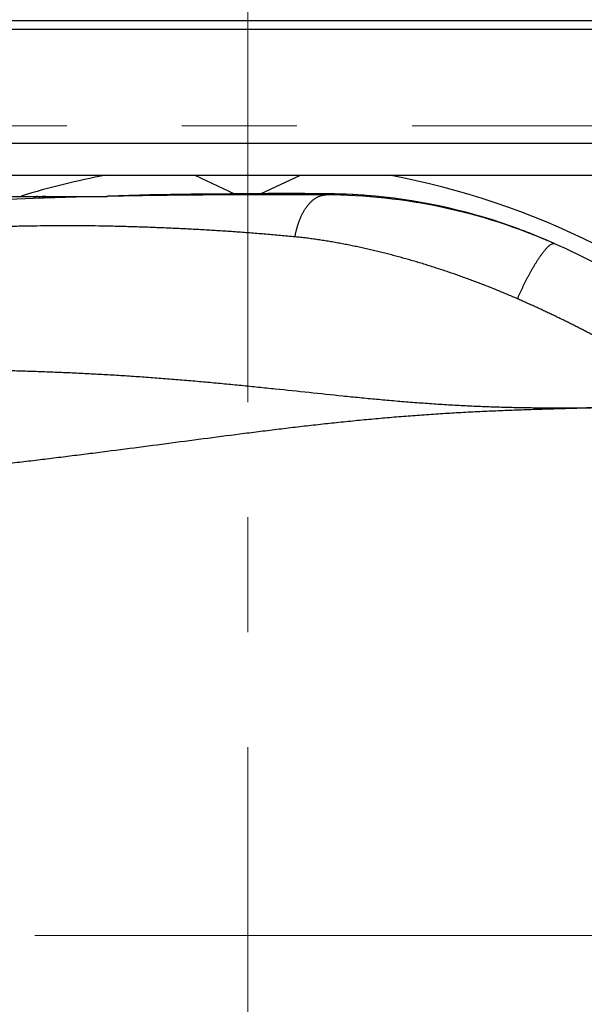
# Model space of a CAD drawing. Header units: millimetres. Extents: x 0 to 594, y 0 to 420.
# Tile 102 of 112: x 294 to 302, y 337 to 351. Entities that reach past the tile are written whole.
import ezdxf

# ---------------------------------------------------------------- set-up
doc = ezdxf.new("R2010")
doc.units = ezdxf.units.MM
doc.header["$LTSCALE"] = 0.257233
doc.linetypes.add('CENTER', pattern=[50.8, 31.75, -6.35, 6.35, -6.35])
doc.layers.add('NoLayerName_001', color=7, linetype='Continuous')

# ---------------------------------------------------------------- blocks, each defined once
blk = doc.blocks.new('DIM_0002')
at = {"color": 3, "linetype": 'Continuous', "lineweight": 13}
blk.add_arc((43.724, 43.208), 43.208, 180, 90, dxfattribs=at)

msp = doc.modelspace()

# ---------------------------------------------------------------- linework, layer by layer
at = {"layer": 'NoLayerName_001', "color": 2, "linetype": 'CENTER', "lineweight": 13}
for p, q in [((296.9236, 353.5915), (296.9236, 322.1059)), ((246.9865, 349.3487), (406.7681, 349.3487)), ((254.6985, 337.8487), (313.5125, 337.8487))]:
    msp.add_line(p, q, dxfattribs=at)
at = {"layer": 'NoLayerName_001', "color": 7, "linetype": 'Continuous', "lineweight": 25}
msp.add_line((285.9236, 350.8487), (307.9236, 350.8487), dxfattribs=at)
at = {"layer": 'NoLayerName_001', "color": 3, "linetype": 'Continuous', "lineweight": 25}
for p, q in [((286.0486, 350.7237), (307.7986, 350.7237)), ((301.8804, 349.0987), (291.9667, 349.0971)), ((291.9667, 348.6487), (301.8804, 348.6487)), ((296.1736, 348.6487), (296.7369, 348.386)), ((297.1127, 348.3872), (297.6736, 348.6487)), ((298.0349, 348.3693), (298.04, 348.3856)), ((298.4168, 348.3743), (298.0398, 348.3858)), ((298.0707, 348.3854), (298.0402, 348.3856)), ((298.7374, 348.3504), (298.4168, 348.3743)), ((290.9944, 348.3487), (294.9268, 348.3487)), ((294.9236, 348.3487), (294.6378, 348.3419)), ((294.9231, 348.3487), (294.936, 348.3492)), ((301.0745, 347.7649), (301.0509, 347.7748)), ((301.0819, 347.7619), (301.0745, 347.7649)), ((301.2783, 347.6772), (301.2059, 347.7089))]:
    msp.add_line(p, q, dxfattribs=at)
for points in [[(298.0397, 348.3857), (297.7347, 348.3874), (297.2148, 348.3885), (296.6749, 348.3865), (296.1153, 348.3802), (295.5363, 348.3682), (294.936, 348.3492)], [(294.6378, 348.3419), (293.8846, 348.3197), (292.6845, 348.2717), (291.3808, 348.2041), (289.9628, 348.1152), (288.4497, 348.0069), (286.8412, 347.8821), (286.4236, 347.8487)], [(301.2059, 347.709), (301.1322, 347.7407), (301.0745, 347.765)]]:
    msp.add_lwpolyline(points, dxfattribs=at)
for centre, radius, start, end in [((296.9236, 337.8487), 10.9856, 100.54781, 107.00877), ((296.9236, 337.8487), 10.9856, 47.14768, 79.45219), ((298.0036, 340.2782), 8.0913, 66.12613, 89.77804), ((297.9873, 340.421), 7.9648, 84.5967, 89.40067), ((294.0236, 348.2487), 0.1, 90, 132.77971), ((297.9825, 340.3808), 8.0054, 69.64678, 84.58901), ((297.972, 340.3485), 8.0393, 67.82827, 69.65686), ((297.969, 340.3411), 8.0472, 67.48198, 67.82843), ((296.9236, 337.8487), 10.75, 59.04547, 67.24319)]:
    msp.add_arc(centre, radius, start, end, dxfattribs=at)
for points, knots in [([(298.0349, 348.3693), (297.8794, 348.3698), (297.6201, 348.3709), (297.2571, 348.3713), (296.9459, 348.3711), (296.6348, 348.3702), (296.3236, 348.3684), (296.0125, 348.3659), (295.7013, 348.3623), (295.4421, 348.3585), (295.2346, 348.355), (295.0791, 348.352), (294.9754, 348.3498), (294.9236, 348.3487)], [0, 0, 0, 0, 0.4667209, 0.7778703, 1.0890246, 1.400182, 1.7113402, 2.0224972, 2.333652, 2.6448039, 2.800379, 2.9559534, 3.1115275, 3.1115275, 3.1115275, 3.1115275]), ([(297.5947, 347.7733), (297.5959, 347.7798), (297.5983, 347.7929), (297.6022, 347.8124), (297.6063, 347.8318), (297.6108, 347.8512), (297.6155, 347.8705), (297.6206, 347.8898), (297.6259, 347.9089), (297.6315, 347.928), (297.6374, 347.947), (297.6437, 347.966), (297.6502, 347.9848), (297.6572, 348.0035), (297.6644, 348.022), (297.672, 348.0405), (297.6799, 348.0588), (297.6883, 348.077), (297.697, 348.0949), (297.7061, 348.1126), (297.7156, 348.1301), (297.7256, 348.1474), (297.736, 348.1643), (297.7469, 348.181), (297.7583, 348.1973), (297.7701, 348.2133), (297.7825, 348.2289), (297.7954, 348.244), (297.8088, 348.2587), (297.8228, 348.2728), (297.8375, 348.2863), (297.8527, 348.2992), (297.8685, 348.3113), (297.885, 348.3225), (297.9021, 348.3327), (297.9197, 348.3419), (297.938, 348.35), (297.9567, 348.3568), (297.9759, 348.3624), (297.989, 348.3647), (297.9955, 348.366)], [0, 0, 0, 0, 0.01987352, 0.03975317, 0.05963776, 0.07952642, 0.0994186, 0.11931413, 0.1392132, 0.15911636, 0.17902457, 0.19893919, 0.21886198, 0.23879514, 0.25874117, 0.27869811, 0.2986587, 0.31861657, 0.33856671, 0.35850558, 0.37843124, 0.39834341, 0.4182436, 0.43813522, 0.4580237, 0.47791605, 0.49781171, 0.51770534, 0.53759659, 0.55749102, 0.57739715, 0.59730711, 0.61721234, 0.63711479, 0.65702659, 0.67694655, 0.69686529, 0.71678794, 0.73673276, 0.75668841, 0.75668841, 0.75668841, 0.75668841]), ([(297.9955, 348.366), (298.0021, 348.3668), (298.0152, 348.369), (298.0286, 348.3691), (298.0352, 348.3694)], [0, 0, 0, 0, 0.019935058, 0.039826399, 0.039826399, 0.039826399, 0.039826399]), ([(293.9394, 348.3487), (293.9384, 348.3487), (293.9364, 348.3486), (293.9334, 348.3484), (293.9304, 348.3479), (293.9274, 348.3473), (293.9245, 348.3465), (293.9216, 348.3456), (293.9188, 348.3445), (293.916, 348.3432), (293.9133, 348.3419), (293.9106, 348.3404), (293.9081, 348.3387), (293.9056, 348.337), (293.9032, 348.3352), (293.9009, 348.3332), (293.8987, 348.3312), (293.8965, 348.3291), (293.8945, 348.3269), (293.8925, 348.3246), (293.8906, 348.3223), (293.8894, 348.3206), (293.8888, 348.3198)], [0, 0, 0, 0, 0.002997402, 0.00600311, 0.009018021, 0.012041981, 0.015073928, 0.018112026, 0.021153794, 0.024196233, 0.027235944, 0.030269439, 0.033296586, 0.036319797, 0.039340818, 0.042360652, 0.04537962, 0.048397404, 0.051413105, 0.054425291, 0.057432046, 0.06043102, 0.06043102, 0.06043102, 0.06043102]), ([(294.0516, 348.3487), (294.0507, 348.3487), (294.0489, 348.3487), (294.0461, 348.3484), (294.0434, 348.348), (294.0406, 348.3475), (294.0379, 348.3468), (294.0352, 348.346), (294.0326, 348.3451), (294.03, 348.344), (294.0275, 348.3429), (294.025, 348.3416), (294.0226, 348.3402), (294.0202, 348.3387), (294.018, 348.3371), (294.0158, 348.3354), (294.0136, 348.3336), (294.0115, 348.3318), (294.0096, 348.3298), (294.0076, 348.3278), (294.0058, 348.3258), (294.0046, 348.3244), (294.004, 348.3237)], [0, 0, 0, 0, 0.00276033, 0.005527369, 0.008301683, 0.011083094, 0.013870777, 0.016663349, 0.019458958, 0.022255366, 0.025050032, 0.027840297, 0.030625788, 0.033408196, 0.036188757, 0.038968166, 0.041746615, 0.044523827, 0.047299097, 0.050071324, 0.05283905, 0.055600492, 0.055600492, 0.055600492, 0.055600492]), ([(297.5947, 347.7733), (297.5261, 347.7797), (297.3889, 347.7928), (297.1829, 347.8105), (296.9768, 347.827), (296.7706, 347.8422), (296.5643, 347.8562), (296.3579, 347.8689), (296.1515, 347.8805), (295.945, 347.8908), (295.7385, 347.9), (295.5319, 347.9081), (295.3252, 347.9151), (295.1186, 347.9209), (294.9119, 347.9255), (294.7051, 347.9288), (294.4984, 347.9305), (294.2917, 347.9308), (294.0849, 347.9296), (293.8782, 347.9272), (293.6715, 347.9237), (293.4648, 347.919), (293.2581, 347.9134), (293.0515, 347.9068), (292.8448, 347.8993), (292.6383, 347.8909), (292.4317, 347.8817), (292.2252, 347.8718), (292.0187, 347.8612), (291.8123, 347.8499), (291.6059, 347.838), (291.3995, 347.8255), (291.1932, 347.8125), (290.9869, 347.799), (290.7806, 347.785), (290.5744, 347.7705), (290.2994, 347.7508), (289.9558, 347.7252), (289.4748, 347.6879), (288.5131, 347.6107), (287.6889, 347.5426), (287.0708, 347.4921)], [0, 0, 0, 0, 0.2067471, 0.4135001, 0.6202575, 0.827017, 1.0337757, 1.2405299, 1.447278, 1.6540225, 1.8607665, 2.0675117, 2.2742584, 2.4810066, 2.6877547, 2.894501, 3.1012462, 3.3079928, 3.5147411, 3.7214892, 3.9282356, 4.1349815, 4.3417271, 4.5484724, 4.7552181, 4.9619641, 5.1687101, 5.3754566, 5.5822042, 5.7889528, 5.9957021, 6.2024511, 6.409199, 6.6159454, 6.822691, 7.0294363, 7.2361816, 7.6496717, 8.0631606, 8.6833935, 10.5440917, 10.5440917, 10.5440917, 10.5440917]), ([(297.7582, 347.7553), (297.731, 347.7585), (297.6765, 347.7652), (297.6219, 347.7705), (297.5947, 347.7733)], [0, 0, 0, 0, 0.08225436, 0.16450263, 0.16450263, 0.16450263, 0.16450263]), ([(300.7523, 346.8935), (300.7272, 346.9044), (300.677, 346.9264), (300.6013, 346.9586), (300.5254, 346.9904), (300.4493, 347.0216), (300.373, 347.0523), (300.2965, 347.0825), (300.2198, 347.1122), (300.1428, 347.1414), (300.0657, 347.1701), (299.9884, 347.1983), (299.9109, 347.2259), (299.8333, 347.253), (299.7554, 347.2797), (299.6774, 347.3057), (299.5992, 347.3313), (299.5208, 347.3563), (299.4423, 347.3808), (299.3636, 347.4048), (299.2847, 347.4282), (299.2057, 347.451), (299.1265, 347.4733), (299.0472, 347.4951), (298.9677, 347.5162), (298.8881, 347.5368), (298.8083, 347.5567), (298.7284, 347.5761), (298.6483, 347.5948), (298.568, 347.6129), (298.4876, 347.6304), (298.4071, 347.6472), (298.3265, 347.6633), (298.2457, 347.6788), (298.1648, 347.6936), (298.0837, 347.7076), (298.0025, 347.7208), (297.9212, 347.7332), (297.8398, 347.7449), (297.7854, 347.7517), (297.7582, 347.7553)], [0, 0, 0, 0, 0.0822489, 0.1645022, 0.2467595, 0.3290206, 0.411285, 0.4935522, 0.5758216, 0.6580927, 0.7403648, 0.8226373, 0.9049095, 0.9871807, 1.0694506, 1.1517187, 1.233985, 1.3162491, 1.3985111, 1.4807709, 1.5630287, 1.6452845, 1.7275388, 1.8097916, 1.8920431, 1.9742937, 2.0565437, 2.1387941, 2.2210455, 2.3032973, 2.3855491, 2.4678008, 2.5500521, 2.6323032, 2.7145542, 2.7968064, 2.8790619, 2.961323, 3.0435865, 3.125847, 3.125847, 3.125847, 3.125847]), ([(301.1568, 347.6022), (301.1615, 347.6073), (301.1708, 347.6177), (301.1856, 347.6326), (301.2011, 347.6469), (301.2177, 347.6599), (301.2352, 347.6722), (301.2489, 347.6761), (301.2554, 347.6785)], [0, 0, 0, 0, 0.0209309, 0.04186208, 0.06287663, 0.0841023, 0.1053647, 0.12628148, 0.12628148, 0.12628148, 0.12628148]), ([(301.2554, 347.6785), (301.2558, 347.6786), (301.2565, 347.6788), (301.2577, 347.679), (301.2588, 347.6792), (301.26, 347.6794), (301.2612, 347.6795), (301.2623, 347.6796), (301.2635, 347.6797), (301.2647, 347.6797), (301.2659, 347.6797), (301.2671, 347.6797), (301.2683, 347.6796), (301.2695, 347.6795), (301.2707, 347.6793), (301.2718, 347.6791), (301.273, 347.6789), (301.2741, 347.6786), (301.2753, 347.6783), (301.2764, 347.6779), (301.2775, 347.6775), (301.2782, 347.6772), (301.2786, 347.6771)], [0, 0, 0, 0, 0.001173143, 0.002345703, 0.003518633, 0.004693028, 0.005870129, 0.007051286, 0.008236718, 0.009425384, 0.010616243, 0.011808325, 0.013000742, 0.014192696, 0.015383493, 0.016572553, 0.017759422, 0.018943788, 0.02012549, 0.021304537, 0.022481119, 0.023655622, 0.023655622, 0.023655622, 0.023655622]), ([(300.7523, 346.8935), (300.7551, 346.8999), (300.7607, 346.9127), (300.7693, 346.9319), (300.7778, 346.951), (300.7865, 346.9701), (300.7953, 346.9892), (300.8041, 347.0083), (300.813, 347.0273), (300.822, 347.0462), (300.8311, 347.0651), (300.8403, 347.084), (300.8495, 347.1029), (300.8589, 347.1217), (300.8683, 347.1404), (300.8778, 347.1591), (300.8874, 347.1778), (300.8971, 347.1964), (300.9069, 347.2149), (300.9168, 347.2335), (300.9268, 347.2519), (300.9369, 347.2703), (300.9471, 347.2887), (300.9574, 347.3069), (300.9678, 347.3252), (300.9783, 347.3433), (300.989, 347.3614), (300.9998, 347.3794), (301.0107, 347.3973), (301.0217, 347.4152), (301.033, 347.4329), (301.0443, 347.4505), (301.0559, 347.4681), (301.0676, 347.4855), (301.0795, 347.5027), (301.0917, 347.5199), (301.1041, 347.5368), (301.1167, 347.5536), (301.1297, 347.5701), (301.143, 347.5864), (301.1522, 347.5969), (301.1568, 347.6022)], [0, 0, 0, 0, 0.02098588, 0.0419731, 0.06296144, 0.08395066, 0.10494056, 0.12593095, 0.14692163, 0.16791245, 0.18890324, 0.20989386, 0.2308842, 0.25187413, 0.27286356, 0.29385242, 0.31484063, 0.33582814, 0.35681498, 0.37780129, 0.39878725, 0.41977312, 0.44075925, 0.46174602, 0.4827339, 0.50372287, 0.52471203, 0.54570061, 0.56668798, 0.58767373, 0.60865763, 0.62963976, 0.6506213, 0.67160435, 0.69259173, 0.71358708, 0.73459486, 0.75561324, 0.7766264, 0.79761994, 0.81858373, 0.81858373, 0.81858373, 0.81858373]), ([(301.975, 346.2963), (301.9551, 346.3071), (301.9152, 346.3288), (301.8552, 346.3609), (301.7951, 346.3927), (301.7348, 346.4242), (301.6743, 346.4555), (301.6137, 346.4865), (301.553, 346.5172), (301.4922, 346.5477), (301.4312, 346.5779), (301.3701, 346.6079), (301.3088, 346.6375), (301.2474, 346.667), (301.1859, 346.6962), (301.1243, 346.7251), (301.0626, 346.7538), (301.0008, 346.7822), (300.9388, 346.8104), (300.8768, 346.8383), (300.8146, 346.866), (300.7731, 346.8843), (300.7523, 346.8935)], [0, 0, 0, 0, 0.068048, 0.1360962, 0.2041453, 0.2721959, 0.3402482, 0.4083026, 0.4763591, 0.5444173, 0.6124771, 0.6805382, 0.7486002, 0.8166628, 0.8847256, 0.9527882, 1.0208502, 1.0889109, 1.1569698, 1.2250265, 1.2930802, 1.3611303, 1.3611303, 1.3611303, 1.3611303]), ([(302.1236, 345.3495), (302.0432, 345.348), (301.8826, 345.3447), (301.6415, 345.3418), (301.4004, 345.3404), (301.1594, 345.3408), (300.9183, 345.3431), (300.6773, 345.3476), (300.4363, 345.3543), (300.1955, 345.3634), (299.9547, 345.3749), (299.714, 345.3886), (299.4735, 345.4045), (299.2331, 345.4224), (298.9929, 345.4422), (298.7528, 345.4637), (298.5129, 345.4867), (298.1931, 345.5188), (297.7936, 345.5607), (297.3941, 345.6029), (297.0744, 345.6359), (296.8346, 345.6602), (296.5947, 345.6836), (296.3548, 345.7062), (296.1147, 345.7275), (295.8745, 345.7476), (295.6342, 345.7663), (295.3938, 345.7837), (295.1532, 345.7996), (294.9126, 345.8142), (294.672, 345.8273), (294.4312, 345.8391), (294.1904, 345.8495), (293.9495, 345.8586), (293.7086, 345.8664), (293.4676, 345.8728), (293.2266, 345.8779), (292.9856, 345.8817), (292.7446, 345.8842), (292.5035, 345.8856), (292.3428, 345.8852), (292.2625, 345.8852)], [0, 0, 0, 0, 0.2410456, 0.4821115, 0.7231852, 0.9642571, 1.2053212, 1.4463752, 1.6874205, 1.9284622, 2.1695032, 2.4105437, 2.6515821, 2.8926193, 3.1336571, 3.3746932, 3.6157252, 3.856757, 4.338822, 4.820883, 5.0619144, 5.3029471, 5.5439793, 5.7850109, 6.0260432, 6.2670766, 6.5081113, 6.7491487, 6.9901896, 7.2312335, 7.4722799, 7.7133279, 7.9543762, 8.1954236, 8.4364689, 8.6775125, 8.9185554, 9.1595981, 9.4006413, 9.6416851, 9.8827296, 9.8827296, 9.8827296, 9.8827296]), ([(302.1236, 345.3489), (301.9482, 345.3449), (301.6852, 345.3394), (301.3346, 345.3304), (301.0716, 345.3229), (300.8087, 345.3144), (300.5458, 345.3045), (300.283, 345.2931), (300.0203, 345.2799), (299.7577, 345.265), (299.4952, 345.248), (299.2328, 345.229), (298.9706, 345.2081), (298.7085, 345.1851), (298.4466, 345.1601), (298.1849, 345.1334), (297.9234, 345.1051), (297.662, 345.0753), (297.4008, 345.0443), (297.1397, 345.0122), (296.7917, 344.9682), (296.1831, 344.8888), (295.4877, 344.7966), (294.8789, 344.718), (294.531, 344.6739), (294.2699, 344.6413), (294.0088, 344.6093), (293.7477, 344.578), (293.4864, 344.5472), (293.2251, 344.5171), (292.9637, 344.4876), (292.7022, 344.4586), (292.4407, 344.4301), (292.1792, 344.4021), (291.9175, 344.3746), (291.5687, 344.3385), (291.1324, 344.2946), (290.6088, 344.2437), (290.085, 344.1945), (289.5611, 344.1467), (289.2117, 344.1162), (289.037, 344.1008)], [0, 0, 0, 0, 0.5261207, 0.7891837, 1.0522434, 1.3152988, 1.5783519, 1.8414074, 2.1044657, 2.3675246, 2.6305839, 2.8936439, 3.1567031, 3.4197603, 3.6828174, 3.9458791, 4.2089473, 4.4720207, 4.7350952, 4.9981641, 5.2612225, 5.7873249, 6.8395406, 7.3656518, 7.6287065, 7.8917602, 8.1548133, 8.4178666, 8.6809206, 8.9439756, 9.2070314, 9.4700878, 9.7331443, 9.9962005, 10.259256, 10.5223109, 11.0484197, 11.5745279, 12.1006361, 12.6267448, 13.1528534, 13.1528534, 13.1528534, 13.1528534])]:
    msp.add_open_spline(points, degree=3, knots=knots, dxfattribs=at)

# ---------------------------------------------------------------- block references
at = {"layer": 'NoLayerName_001', "color": 3, "linetype": 'Continuous', "lineweight": 13}
msp.add_blockref('DIM_0002', (253.1995, 294.6408), dxfattribs=at)

doc.saveas('drawing.dxf')
